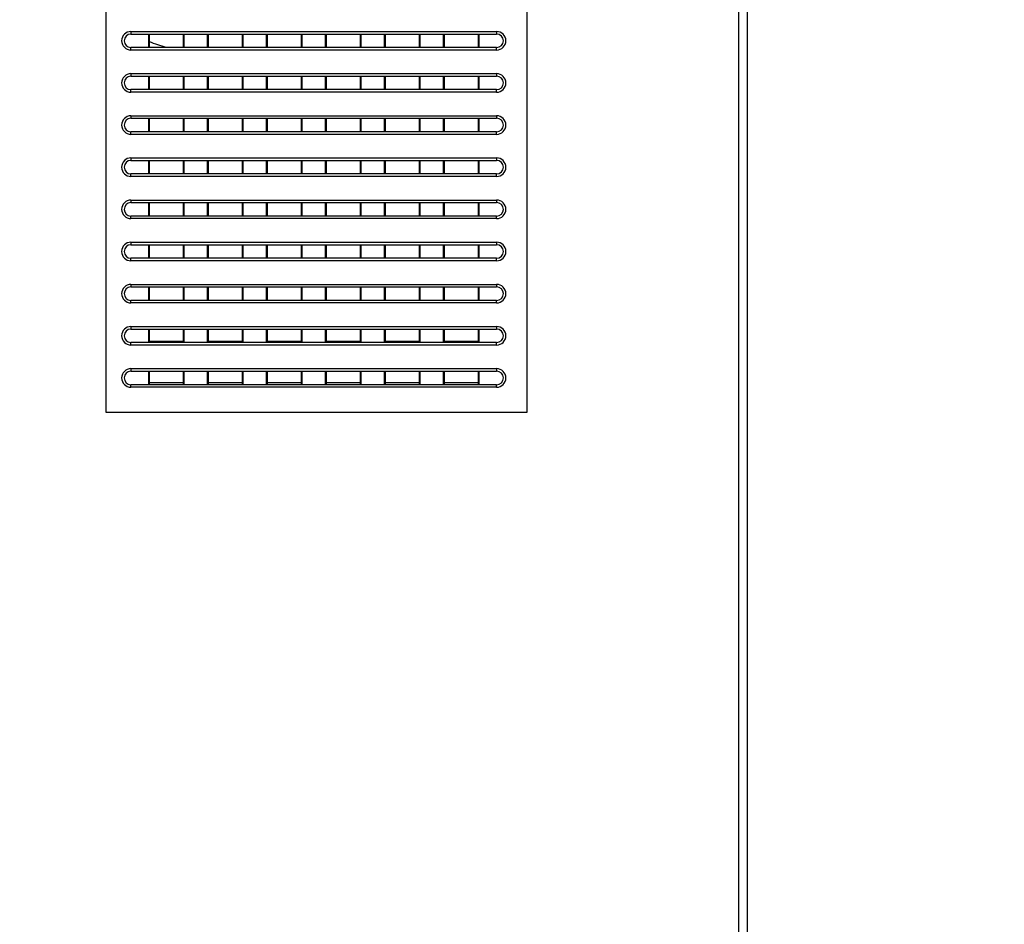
# Model space of a CAD drawing. Header units: millimetres. Extents: x -9020 to -2602, y 1105 to 6065.
# Tile 40 of 80: x -6607 to -6491, y 2855 to 2963. Entities that reach past the tile are written whole.
import ezdxf

# ---------------------------------------------------------------- set-up
doc = ezdxf.new("R2010")
doc.units = ezdxf.units.MM
doc.header["$LTSCALE"] = 65.395
doc.header["$PDSIZE"] = 0.05
doc.layers.get('0').update_dxf_attribs({"linetype": 'CONTINUOUS'})
doc.layers.get('Defpoints').update_dxf_attribs({"linetype": 'CONTINUOUS'})
doc.styles.get("Standard").update_dxf_attribs({"font": 'GOTHIC.TTF', "width": 0.5})
doc.dimstyles.new('ISO-25', dxfattribs={"dimtxt": 2.5, "dimasz": 2.5, "dimexe": 1.25, "dimexo": 0.625, "dimtad": 1, "dimtxsty": 'STANDARD', "dimcen": 2.5, "dimadec": 0, "dimazin": 0, "dimtfac": 1, "dimtmove": 0, "dimatfit": 3, "dimfxl": 1, "dimarcsym": 0})

# ---------------------------------------------------------------- blocks, each defined once
blk = doc.blocks.new('*D16')
at = {"color": 3, "lineweight": -2}
for p, q in [((-7637.35, 3096.73), (-7637.35, 2411.46)), ((-6390.78, 3096.73), (-6390.78, 2411.46)), ((-6405.78, 2412.71), (-7622.35, 2412.71))]:
    blk.add_line(p, q, dxfattribs=at)
at = {"color": 3}
for points in [[(-7622.35, 2415.21), (-7622.35, 2410.21), (-7637.35, 2412.71)], [(-6405.78, 2410.21), (-6405.78, 2415.21), (-6390.78, 2412.71)]]:
    blk.add_solid(points, dxfattribs=at)
at = {"layer": 'Defpoints', "color": 0}
for p in [(-7637.35, 3097.35), (-6390.78, 3097.35), (-7637.35, 2412.71)]:
    blk.add_point(p, dxfattribs=at)
at = {"color": 2, "insert": (-7014.06, 2430.67), "char_height": 20, "attachment_point": 5}
blk.add_mtext('1247 [49,078]', dxfattribs=at)
blk = doc.blocks.new('*D17')
at = {"color": 3, "lineweight": -2}
for p, q in [((-6463.8, 3204.35), (-7949.19, 3204.35)), ((-7947.94, 3189.35), (-7947.94, 2637.48)), ((-6463.8, 2622.48), (-7949.19, 2622.48))]:
    blk.add_line(p, q, dxfattribs=at)
at = {"color": 3}
for points in [[(-7945.44, 3189.35), (-7950.44, 3189.35), (-7947.94, 3204.35)], [(-7950.44, 2637.48), (-7945.44, 2637.48), (-7947.94, 2622.48)]]:
    blk.add_solid(points, dxfattribs=at)
at = {"layer": 'Defpoints', "color": 0}
for p in [(-6463.18, 3204.35), (-7947.94, 2622.48), (-6463.18, 2622.48)]:
    blk.add_point(p, dxfattribs=at)
at = {"color": 2, "insert": (-7965.9, 2913.42), "char_height": 20, "attachment_point": 5, "rotation": 90}
blk.add_mtext('582 [22,908]', dxfattribs=at)

msp = doc.modelspace()

# ---------------------------------------------------------------- linework, layer by layer
at = {"color": 7, "linetype": 'Continuous'}
for p, q in [((-6522.03, 2659.25), (-6522.03, 3202.39)), ((-6521.03, 2659.25), (-6521.03, 3034.25)), ((-6594.18, 2961.15), (-6550.78, 2961.15)), ((-6594.18, 2961.15), (-6594.18, 2960.85)), ((-6594.18, 2960.85), (-6550.78, 2960.85)), ((-6592.07, 2959.25), (-6592.07, 2960.85)), ((-6591.98, 2959.25), (-6591.98, 2960.85)), ((-6587.98, 2960.85), (-6587.98, 2959.25)), ((-6587.89, 2960.85), (-6587.89, 2959.25)), ((-6585.07, 2959.25), (-6585.07, 2960.85)), ((-6584.98, 2959.25), (-6584.98, 2960.85)), ((-6580.98, 2960.85), (-6580.98, 2959.25)), ((-6580.89, 2960.85), (-6580.89, 2959.25)), ((-6578.07, 2959.25), (-6578.07, 2960.85)), ((-6577.98, 2959.25), (-6577.98, 2960.85)), ((-6573.98, 2960.85), (-6573.98, 2959.25)), ((-6573.89, 2960.85), (-6573.89, 2959.25)), ((-6571.07, 2959.25), (-6571.07, 2960.85)), ((-6570.98, 2959.25), (-6570.98, 2960.85)), ((-6566.98, 2960.85), (-6566.98, 2959.25)), ((-6566.89, 2960.85), (-6566.89, 2959.25)), ((-6564.07, 2959.25), (-6564.07, 2960.85)), ((-6563.98, 2959.25), (-6563.98, 2960.85)), ((-6559.98, 2960.85), (-6559.98, 2959.25)), ((-6559.89, 2960.85), (-6559.89, 2959.25)), ((-6557.07, 2959.25), (-6557.07, 2960.85)), ((-6556.98, 2959.25), (-6556.98, 2960.85)), ((-6552.98, 2960.85), (-6552.98, 2959.25)), ((-6552.89, 2960.85), (-6552.89, 2959.25)), ((-6550.78, 2961.15), (-6550.78, 2960.85)), ((-6550.78, 2959.25), (-6594.18, 2959.25)), ((-6594.18, 2958.95), (-6594.18, 2959.25)), ((-6550.78, 2958.95), (-6594.18, 2958.95)), ((-6550.78, 2958.95), (-6550.78, 2959.25)), ((-6594.18, 2956.15), (-6550.78, 2956.15)), ((-6594.18, 2956.15), (-6594.18, 2955.85)), ((-6550.78, 2956.15), (-6550.78, 2955.85)), ((-6594.18, 2955.85), (-6550.78, 2955.85)), ((-6592.07, 2954.25), (-6592.07, 2955.85)), ((-6591.98, 2954.25), (-6591.98, 2955.85)), ((-6587.98, 2955.85), (-6587.98, 2954.25)), ((-6587.89, 2955.85), (-6587.89, 2954.25)), ((-6585.07, 2954.25), (-6585.07, 2955.85)), ((-6584.98, 2954.25), (-6584.98, 2955.85)), ((-6580.98, 2955.85), (-6580.98, 2954.25)), ((-6580.89, 2955.85), (-6580.89, 2954.25)), ((-6578.07, 2954.25), (-6578.07, 2955.85)), ((-6577.98, 2954.25), (-6577.98, 2955.85)), ((-6573.98, 2955.85), (-6573.98, 2954.25)), ((-6573.89, 2955.85), (-6573.89, 2954.25)), ((-6571.07, 2954.25), (-6571.07, 2955.85)), ((-6570.98, 2954.25), (-6570.98, 2955.85)), ((-6566.98, 2955.85), (-6566.98, 2954.25)), ((-6566.89, 2955.85), (-6566.89, 2954.25)), ((-6564.07, 2954.25), (-6564.07, 2955.85)), ((-6563.98, 2954.25), (-6563.98, 2955.85)), ((-6559.98, 2955.85), (-6559.98, 2954.25)), ((-6559.89, 2955.85), (-6559.89, 2954.25)), ((-6557.07, 2954.25), (-6557.07, 2955.85)), ((-6556.98, 2954.25), (-6556.98, 2955.85)), ((-6552.98, 2955.85), (-6552.98, 2954.25)), ((-6552.89, 2955.85), (-6552.89, 2954.25)), ((-6550.78, 2954.25), (-6594.18, 2954.25)), ((-6594.18, 2953.95), (-6594.18, 2954.25)), ((-6550.78, 2953.95), (-6594.18, 2953.95)), ((-6550.78, 2953.95), (-6550.78, 2954.25)), ((-6594.18, 2951.15), (-6550.78, 2951.15)), ((-6594.18, 2951.15), (-6594.18, 2950.85)), ((-6594.18, 2950.85), (-6550.78, 2950.85)), ((-6592.07, 2949.25), (-6592.07, 2950.85)), ((-6591.98, 2949.25), (-6591.98, 2950.85)), ((-6587.98, 2950.85), (-6587.98, 2949.25)), ((-6587.89, 2950.85), (-6587.89, 2949.25)), ((-6585.07, 2949.25), (-6585.07, 2950.85)), ((-6584.98, 2949.25), (-6584.98, 2950.85)), ((-6580.98, 2950.85), (-6580.98, 2949.25)), ((-6580.89, 2950.85), (-6580.89, 2949.25)), ((-6578.07, 2949.25), (-6578.07, 2950.85)), ((-6577.98, 2949.25), (-6577.98, 2950.85)), ((-6573.98, 2950.85), (-6573.98, 2949.25)), ((-6573.89, 2950.85), (-6573.89, 2949.25)), ((-6571.07, 2949.25), (-6571.07, 2950.85)), ((-6570.98, 2949.25), (-6570.98, 2950.85)), ((-6566.98, 2950.85), (-6566.98, 2949.25)), ((-6566.89, 2950.85), (-6566.89, 2949.25)), ((-6564.07, 2949.25), (-6564.07, 2950.85)), ((-6563.98, 2949.25), (-6563.98, 2950.85)), ((-6559.98, 2950.85), (-6559.98, 2949.25)), ((-6559.89, 2950.85), (-6559.89, 2949.25)), ((-6557.07, 2949.25), (-6557.07, 2950.85)), ((-6556.98, 2949.25), (-6556.98, 2950.85)), ((-6552.98, 2950.85), (-6552.98, 2949.25)), ((-6552.89, 2950.85), (-6552.89, 2949.25)), ((-6550.78, 2951.15), (-6550.78, 2950.85)), ((-6550.78, 2949.25), (-6594.18, 2949.25)), ((-6594.18, 2948.95), (-6594.18, 2949.25)), ((-6550.78, 2948.95), (-6594.18, 2948.95)), ((-6550.78, 2948.95), (-6550.78, 2949.25)), ((-6594.18, 2946.15), (-6550.78, 2946.15)), ((-6594.18, 2946.15), (-6594.18, 2945.85)), ((-6594.18, 2945.85), (-6550.78, 2945.85)), ((-6592.07, 2944.25), (-6592.07, 2945.85)), ((-6591.98, 2944.25), (-6591.98, 2945.85)), ((-6587.98, 2945.85), (-6587.98, 2944.25)), ((-6587.89, 2945.85), (-6587.89, 2944.25)), ((-6585.07, 2944.25), (-6585.07, 2945.85)), ((-6584.98, 2944.25), (-6584.98, 2945.85)), ((-6580.98, 2945.85), (-6580.98, 2944.25)), ((-6580.89, 2945.85), (-6580.89, 2944.25)), ((-6578.07, 2944.25), (-6578.07, 2945.85)), ((-6577.98, 2944.25), (-6577.98, 2945.85)), ((-6573.98, 2945.85), (-6573.98, 2944.25)), ((-6573.89, 2945.85), (-6573.89, 2944.25)), ((-6571.07, 2944.25), (-6571.07, 2945.85)), ((-6570.98, 2944.25), (-6570.98, 2945.85)), ((-6566.98, 2945.85), (-6566.98, 2944.25)), ((-6566.89, 2945.85), (-6566.89, 2944.25)), ((-6564.07, 2944.25), (-6564.07, 2945.85)), ((-6563.98, 2944.25), (-6563.98, 2945.85)), ((-6559.98, 2945.85), (-6559.98, 2944.25)), ((-6559.89, 2945.85), (-6559.89, 2944.25)), ((-6557.07, 2944.25), (-6557.07, 2945.85)), ((-6556.98, 2944.25), (-6556.98, 2945.85)), ((-6552.98, 2945.85), (-6552.98, 2944.25)), ((-6552.89, 2945.85), (-6552.89, 2944.25)), ((-6550.78, 2946.15), (-6550.78, 2945.85)), ((-6550.78, 2944.25), (-6594.18, 2944.25)), ((-6594.18, 2943.95), (-6594.18, 2944.25)), ((-6550.78, 2943.95), (-6550.78, 2944.25)), ((-6550.78, 2943.95), (-6594.18, 2943.95)), ((-6594.18, 2941.15), (-6550.78, 2941.15)), ((-6594.18, 2941.15), (-6594.18, 2940.85)), ((-6594.18, 2940.85), (-6550.78, 2940.85)), ((-6592.07, 2939.25), (-6592.07, 2940.85)), ((-6591.98, 2939.25), (-6591.98, 2940.85)), ((-6587.98, 2940.85), (-6587.98, 2939.25)), ((-6587.89, 2940.85), (-6587.89, 2939.25)), ((-6585.07, 2939.25), (-6585.07, 2940.85)), ((-6584.98, 2939.25), (-6584.98, 2940.85)), ((-6580.98, 2940.85), (-6580.98, 2939.25)), ((-6580.89, 2940.85), (-6580.89, 2939.25)), ((-6578.07, 2939.25), (-6578.07, 2940.85)), ((-6577.98, 2939.25), (-6577.98, 2940.85)), ((-6573.98, 2940.85), (-6573.98, 2939.25)), ((-6573.89, 2940.85), (-6573.89, 2939.25)), ((-6571.07, 2939.25), (-6571.07, 2940.85)), ((-6570.98, 2939.25), (-6570.98, 2940.85)), ((-6566.98, 2940.85), (-6566.98, 2939.25)), ((-6566.89, 2940.85), (-6566.89, 2939.25)), ((-6564.07, 2939.25), (-6564.07, 2940.85)), ((-6563.98, 2939.25), (-6563.98, 2940.85)), ((-6559.98, 2940.85), (-6559.98, 2939.25)), ((-6559.89, 2940.85), (-6559.89, 2939.25)), ((-6557.07, 2939.25), (-6557.07, 2940.85)), ((-6556.98, 2939.25), (-6556.98, 2940.85)), ((-6552.98, 2940.85), (-6552.98, 2939.25)), ((-6552.89, 2940.85), (-6552.89, 2939.25)), ((-6550.78, 2941.15), (-6550.78, 2940.85)), ((-6550.78, 2939.25), (-6594.18, 2939.25)), ((-6594.18, 2938.95), (-6594.18, 2939.25)), ((-6550.78, 2938.95), (-6594.18, 2938.95)), ((-6550.78, 2938.95), (-6550.78, 2939.25)), ((-6594.18, 2936.15), (-6550.78, 2936.15)), ((-6594.18, 2936.15), (-6594.18, 2935.85)), ((-6550.78, 2936.15), (-6550.78, 2935.85)), ((-6594.18, 2935.85), (-6550.78, 2935.85)), ((-6592.07, 2934.25), (-6592.07, 2935.85)), ((-6591.98, 2934.25), (-6591.98, 2935.85)), ((-6587.98, 2935.85), (-6587.98, 2934.25)), ((-6587.89, 2935.85), (-6587.89, 2934.25)), ((-6585.07, 2934.25), (-6585.07, 2935.85)), ((-6584.98, 2934.25), (-6584.98, 2935.85)), ((-6580.98, 2935.85), (-6580.98, 2934.25)), ((-6580.89, 2935.85), (-6580.89, 2934.25)), ((-6578.07, 2934.25), (-6578.07, 2935.85)), ((-6577.98, 2934.25), (-6577.98, 2935.85)), ((-6573.98, 2935.85), (-6573.98, 2934.25)), ((-6573.89, 2935.85), (-6573.89, 2934.25)), ((-6571.07, 2934.25), (-6571.07, 2935.85)), ((-6570.98, 2934.25), (-6570.98, 2935.85)), ((-6566.98, 2935.85), (-6566.98, 2934.25)), ((-6566.89, 2935.85), (-6566.89, 2934.25)), ((-6564.07, 2934.25), (-6564.07, 2935.85)), ((-6563.98, 2934.25), (-6563.98, 2935.85)), ((-6559.98, 2935.85), (-6559.98, 2934.25)), ((-6559.89, 2935.85), (-6559.89, 2934.25)), ((-6557.07, 2934.25), (-6557.07, 2935.85)), ((-6556.98, 2934.25), (-6556.98, 2935.85)), ((-6552.98, 2935.85), (-6552.98, 2934.25)), ((-6552.89, 2935.85), (-6552.89, 2934.25)), ((-6550.78, 2934.25), (-6594.18, 2934.25)), ((-6594.18, 2933.95), (-6594.18, 2934.25)), ((-6550.78, 2933.95), (-6594.18, 2933.95)), ((-6550.78, 2933.95), (-6550.78, 2934.25)), ((-6594.18, 2931.15), (-6550.78, 2931.15)), ((-6594.18, 2931.15), (-6594.18, 2930.85)), ((-6594.18, 2930.85), (-6550.78, 2930.85)), ((-6592.07, 2929.25), (-6592.07, 2930.85)), ((-6591.98, 2929.25), (-6591.98, 2930.85)), ((-6587.98, 2930.85), (-6587.98, 2929.25)), ((-6587.89, 2930.85), (-6587.89, 2929.25)), ((-6585.07, 2929.25), (-6585.07, 2930.85)), ((-6584.98, 2929.25), (-6584.98, 2930.85)), ((-6580.98, 2930.85), (-6580.98, 2929.25)), ((-6580.89, 2930.85), (-6580.89, 2929.25)), ((-6578.07, 2929.25), (-6578.07, 2930.85)), ((-6577.98, 2929.25), (-6577.98, 2930.85)), ((-6573.98, 2930.85), (-6573.98, 2929.25)), ((-6573.89, 2930.85), (-6573.89, 2929.25)), ((-6571.07, 2929.25), (-6571.07, 2930.85)), ((-6570.98, 2929.25), (-6570.98, 2930.85)), ((-6566.98, 2930.85), (-6566.98, 2929.25)), ((-6566.89, 2930.85), (-6566.89, 2929.25)), ((-6564.07, 2929.25), (-6564.07, 2930.85)), ((-6563.98, 2929.25), (-6563.98, 2930.85)), ((-6559.98, 2930.85), (-6559.98, 2929.25)), ((-6559.89, 2930.85), (-6559.89, 2929.25)), ((-6557.07, 2929.25), (-6557.07, 2930.85)), ((-6556.98, 2929.25), (-6556.98, 2930.85)), ((-6552.98, 2930.85), (-6552.98, 2929.25)), ((-6552.89, 2930.85), (-6552.89, 2929.25)), ((-6550.78, 2931.15), (-6550.78, 2930.85)), ((-6550.78, 2929.25), (-6594.18, 2929.25)), ((-6594.18, 2928.95), (-6594.18, 2929.25)), ((-6550.78, 2928.95), (-6550.78, 2929.25)), ((-6550.78, 2928.95), (-6594.18, 2928.95)), ((-6594.18, 2926.15), (-6550.78, 2926.15)), ((-6594.18, 2926.15), (-6594.18, 2925.85)), ((-6594.18, 2925.85), (-6550.78, 2925.85)), ((-6592.07, 2924.25), (-6592.07, 2925.85)), ((-6591.98, 2924.25), (-6591.98, 2925.85)), ((-6587.98, 2925.85), (-6587.98, 2924.25)), ((-6587.89, 2925.85), (-6587.89, 2924.25)), ((-6585.07, 2924.25), (-6585.07, 2925.85)), ((-6584.98, 2924.25), (-6584.98, 2925.85)), ((-6580.98, 2925.85), (-6580.98, 2924.25)), ((-6580.89, 2925.85), (-6580.89, 2924.25)), ((-6578.07, 2924.25), (-6578.07, 2925.85)), ((-6577.98, 2924.25), (-6577.98, 2925.85)), ((-6573.98, 2925.85), (-6573.98, 2924.25)), ((-6573.89, 2925.85), (-6573.89, 2924.25)), ((-6571.07, 2924.25), (-6571.07, 2925.85)), ((-6570.98, 2924.25), (-6570.98, 2925.85)), ((-6566.98, 2925.85), (-6566.98, 2924.25)), ((-6566.89, 2925.85), (-6566.89, 2924.25)), ((-6564.07, 2924.25), (-6564.07, 2925.85)), ((-6563.98, 2924.25), (-6563.98, 2925.85)), ((-6559.98, 2925.85), (-6559.98, 2924.25)), ((-6559.89, 2925.85), (-6559.89, 2924.25)), ((-6557.07, 2924.25), (-6557.07, 2925.85)), ((-6556.98, 2924.25), (-6556.98, 2925.85)), ((-6552.98, 2925.85), (-6552.98, 2924.25)), ((-6552.89, 2925.85), (-6552.89, 2924.25)), ((-6550.78, 2926.15), (-6550.78, 2925.85)), ((-6550.78, 2924.25), (-6594.18, 2924.25)), ((-6594.18, 2923.95), (-6594.18, 2924.25)), ((-6550.78, 2923.95), (-6594.18, 2923.95)), ((-6587.98, 2924.36), (-6591.98, 2924.36)), ((-6580.98, 2924.36), (-6584.98, 2924.36)), ((-6573.98, 2924.36), (-6577.98, 2924.36)), ((-6566.98, 2924.36), (-6570.98, 2924.36)), ((-6559.98, 2924.36), (-6563.98, 2924.36)), ((-6552.98, 2924.36), (-6556.98, 2924.36)), ((-6550.78, 2923.95), (-6550.78, 2924.25)), ((-6594.18, 2921.15), (-6550.78, 2921.15)), ((-6594.18, 2921.15), (-6594.18, 2920.85)), ((-6550.78, 2921.15), (-6550.78, 2920.85)), ((-6594.18, 2920.85), (-6550.78, 2920.85)), ((-6592.07, 2919.25), (-6592.07, 2920.85)), ((-6591.98, 2919.25), (-6591.98, 2920.85)), ((-6587.98, 2920.85), (-6587.98, 2919.25)), ((-6587.89, 2920.85), (-6587.89, 2919.25)), ((-6585.07, 2919.25), (-6585.07, 2920.85)), ((-6584.98, 2919.25), (-6584.98, 2920.85)), ((-6580.98, 2920.85), (-6580.98, 2919.25)), ((-6580.89, 2920.85), (-6580.89, 2919.25)), ((-6578.07, 2919.25), (-6578.07, 2920.85)), ((-6577.98, 2919.25), (-6577.98, 2920.85)), ((-6573.98, 2920.85), (-6573.98, 2919.25)), ((-6573.89, 2920.85), (-6573.89, 2919.25)), ((-6571.07, 2919.25), (-6571.07, 2920.85)), ((-6570.98, 2919.25), (-6570.98, 2920.85)), ((-6566.98, 2920.85), (-6566.98, 2919.25)), ((-6566.89, 2920.85), (-6566.89, 2919.25)), ((-6564.07, 2919.25), (-6564.07, 2920.85)), ((-6563.98, 2919.25), (-6563.98, 2920.85)), ((-6559.98, 2920.85), (-6559.98, 2919.25)), ((-6559.89, 2920.85), (-6559.89, 2919.25)), ((-6557.07, 2919.25), (-6557.07, 2920.85)), ((-6556.98, 2919.25), (-6556.98, 2920.85)), ((-6552.98, 2920.85), (-6552.98, 2919.25)), ((-6552.89, 2920.85), (-6552.89, 2919.25)), ((-6550.78, 2919.25), (-6594.18, 2919.25)), ((-6594.18, 2918.95), (-6594.18, 2919.25)), ((-6550.78, 2918.95), (-6594.18, 2918.95)), ((-6591.98, 2919.49), (-6587.98, 2919.49)), ((-6584.98, 2919.49), (-6580.98, 2919.49)), ((-6577.98, 2919.49), (-6573.98, 2919.49)), ((-6570.98, 2919.49), (-6566.98, 2919.49)), ((-6563.98, 2919.49), (-6559.98, 2919.49)), ((-6556.98, 2919.49), (-6552.98, 2919.49)), ((-6550.78, 2918.95), (-6550.78, 2919.25))]:
    msp.add_line(p, q, dxfattribs=at)
at = {"color": 4}
msp.add_lwpolyline([(-6597.11, 3193.66), (-6547.21, 3193.66), (-6547.21, 2915.94), (-6597.11, 2915.94)], close=True, dxfattribs=at)
at = {"color": 7, "linetype": 'Continuous'}
for centre, radius, start, end in [((-6594.18, 2960.05), 1.1, 90, 270), ((-6594.18, 2960.05), 0.8, 90, 270), ((-6550.78, 2960.05), 1.1, 270, 90), ((-6550.78, 2960.05), 0.8, 270, 90), ((-6594.18, 2955.05), 1.1, 90, 270), ((-6550.78, 2955.05), 1.1, 270, 90), ((-6594.18, 2955.05), 0.8, 90, 270), ((-6550.78, 2955.05), 0.8, 270, 90), ((-6594.18, 2950.05), 1.1, 90, 270), ((-6594.18, 2950.05), 0.8, 90, 270), ((-6550.78, 2950.05), 1.1, 270, 90), ((-6550.78, 2950.05), 0.8, 270, 90), ((-6594.18, 2945.05), 1.1, 90, 270), ((-6594.18, 2945.05), 0.8, 90, 270), ((-6550.78, 2945.05), 1.1, 270, 90), ((-6550.78, 2945.05), 0.8, 270, 90), ((-6594.18, 2940.05), 1.1, 90, 270), ((-6594.18, 2940.05), 0.8, 90, 270), ((-6550.78, 2940.05), 1.1, 270, 90), ((-6550.78, 2940.05), 0.8, 270, 90), ((-6594.18, 2935.05), 1.1, 90, 270), ((-6550.78, 2935.05), 1.1, 270, 90), ((-6594.18, 2935.05), 0.8, 90, 270), ((-6550.78, 2935.05), 0.8, 270, 90), ((-6594.18, 2930.05), 1.1, 90, 270), ((-6594.18, 2930.05), 0.8, 90, 270), ((-6550.78, 2930.05), 1.1, 270, 90), ((-6550.78, 2930.05), 0.8, 270, 90), ((-6594.18, 2925.05), 1.1, 90, 270), ((-6594.18, 2925.05), 0.8, 90, 270), ((-6550.78, 2925.05), 1.1, 270, 90), ((-6550.78, 2925.05), 0.8, 270, 90), ((-6594.18, 2920.05), 1.1, 90, 270), ((-6550.78, 2920.05), 1.1, 270, 90), ((-6594.18, 2920.05), 0.8, 90, 270), ((-6550.78, 2920.05), 0.8, 270, 90)]:
    msp.add_arc(centre, radius, start, end, dxfattribs=at)
msp.add_open_spline([(-6589.96, 2959.25), (-6590.65, 2959.43), (-6591.32, 2959.66), (-6591.98, 2959.94)], degree=3, dxfattribs=at)

# ---------------------------------------------------------------- dimensions: what is measured, and where the dimension line sits
dim = msp.add_linear_dim(base=(-7947.94, 2622.48), p1=(-6463.18, 3204.35), p2=(-6463.18, 2622.48), angle=90, dimstyle='ISO-25', override={"dimtxt": 20, "dimasz": 15, "dimgap": 5, "dimdec": 0, "dimclrd": 3, "dimclre": 3, "dimclrt": 2, "dimadec": 1, "dimtp": 0.3, "dimtm": 0.3, "dimtofl": 0})
dim.commit()
dim.dimension.update_dxf_attribs({"geometry": '*D17', "text_midpoint": (-7965.9, 2913.42)})
dim = msp.add_linear_dim(base=(-7637.35, 2412.71), p1=(-6390.78, 3097.35), p2=(-7637.35, 3097.35), dimstyle='ISO-25', override={"dimtxt": 20, "dimasz": 15, "dimgap": 5, "dimdec": 0, "dimclrd": 3, "dimclre": 3, "dimclrt": 2, "dimadec": 1, "dimtp": 0.3, "dimtm": 0.3, "dimtofl": 0})
dim.commit()
dim.dimension.update_dxf_attribs({"geometry": '*D16', "text_midpoint": (-7014.06, 2430.67)})

doc.saveas('drawing.dxf')
